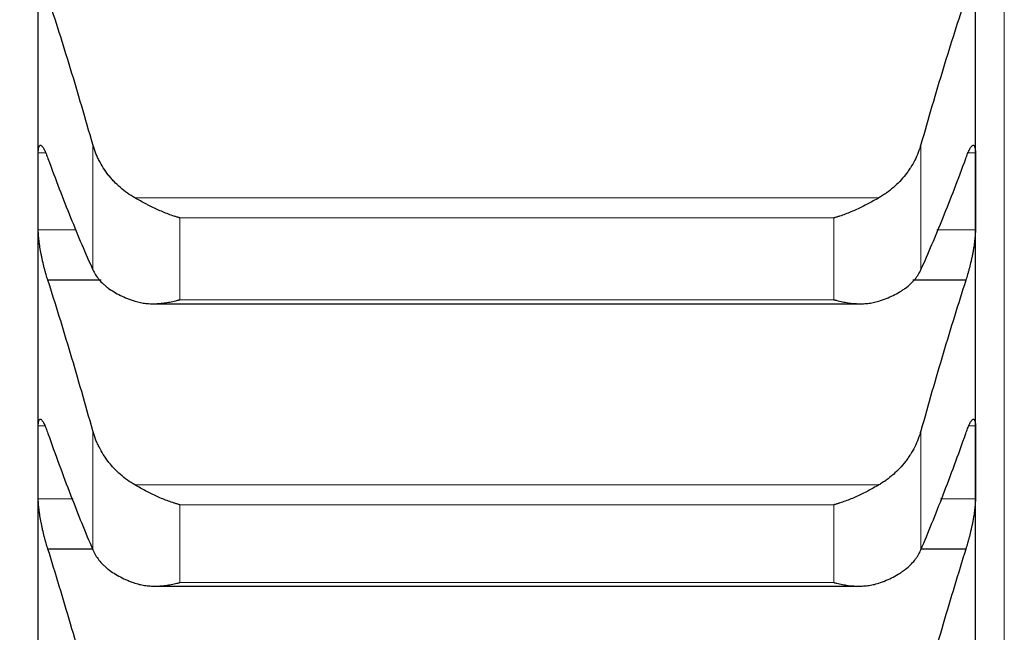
# Model space of a CAD drawing. Header units: inches. Extents: x 0 to 17820, y -10 to 12600.
# Tile 113 of 256: x 6500 to 6554, y 8347 to 8381. Entities that reach past the tile are written whole.
import ezdxf

# ---------------------------------------------------------------- set-up
doc = ezdxf.new("R2010")
doc.units = ezdxf.units.IN
doc.layers.add('1', color=7, linetype='Continuous', true_color=0xffffff)
doc.layers.add('254', color=7, linetype='Continuous', true_color=0xffffff)
doc.styles.add('latin_extended', font='simplex.shx')
doc.dimstyles.get("Standard").update_dxf_attribs({"dimtxt": 0.18, "dimasz": 0.18, "dimexe": 0.18, "dimexo": 0.0625, "dimgap": 0.09, "dimtad": 0, "dimtih": 1, "dimtoh": 1, "dimdec": 4, "dimzin": 0, "dimdsep": 46, "dimtxsty": 'Standard', "dimcen": 0.09, "dimadec": 0, "dimazin": 0, "dimtfac": 1, "dimtdec": 4, "dimtofl": 0, "dimtmove": 0, "dimatfit": 3, "dimfxl": 1, "dimtolj": 1, "dimtzin": 0, "dimarcsym": 0})

# ---------------------------------------------------------------- blocks, each defined once
blk = doc.blocks.new('_U3')
at = {"layer": '254', "color": 3, "linetype": 'Continuous', "lineweight": 13, "transparency": 16777216}
for p, q in [((1339.267, 10328.582), (1339.267, 6850.207)), ((6500.834, 8827.854), (6500.834, 6850.207)), ((1444.267, 6880.207), (6395.834, 6880.207))]:
    blk.add_line(p, q, dxfattribs=at)
at = {"layer": '254', "color": 3, "transparency": 16777216}
for points in [[(1444.267, 6897.707), (1444.267, 6862.707), (1339.267, 6880.207)], [(6395.834, 6862.707), (6395.834, 6897.707), (6500.834, 6880.207)]]:
    blk.add_solid(points, dxfattribs=at)
at = {"layer": 'Defpoints', "color": 0, "transparency": 16777216}
for p in [(1339.267, 10358.582), (6500.834, 8857.854), (6500.834, 6880.207)]:
    blk.add_point(p, dxfattribs=at)
at = {"layer": '254', "color": 2, "lineweight": 13, "transparency": 16777216, "insert": (3745.05, 7037.707), "char_height": 105, "attachment_point": 1, "style": 'latin_extended'}
blk.add_mtext('\\A1;5162', dxfattribs=at)

msp = doc.modelspace()

# ---------------------------------------------------------------- linework, layer by layer
at = {"layer": '1', "color": 110, "linetype": 'Continuous', "lineweight": 13}
for p, q in [((6554.434, 8772.814), (6554.434, 8242.854)), ((6503.86, 8366.884), (6503.86, 8373.833)), ((6549.807, 8366.884), (6549.807, 8373.833)), ((6501.253, 8373.367), (6500.836, 8373.367)), ((6552.831, 8373.367), (6552.42, 8373.367)), ((6547.465, 8370.872), (6506.202, 8370.872)), ((6544.978, 8369.759), (6508.69, 8369.759)), ((6508.69, 8365.222), (6508.69, 8369.759)), ((6544.978, 8365.222), (6544.978, 8369.759)), ((6502.922, 8369.096), (6500.836, 8369.096)), ((6552.831, 8369.096), (6550.699, 8369.096)), ((6544.978, 8365.222), (6508.69, 8365.222)), ((6501.208, 8358.211), (6500.836, 8358.211)), ((6552.831, 8358.211), (6552.458, 8358.211)), ((6503.86, 8351.337), (6503.86, 8357.943)), ((6549.807, 8351.337), (6549.807, 8357.943)), ((6547.465, 8354.936), (6506.202, 8354.936)), ((6502.771, 8354.16), (6500.836, 8354.16)), ((6544.978, 8353.836), (6508.69, 8353.836)), ((6508.69, 8349.522), (6508.69, 8353.836)), ((6544.978, 8349.522), (6544.978, 8353.836)), ((6552.831, 8354.16), (6550.896, 8354.16)), ((6544.978, 8349.522), (6508.69, 8349.522))]:
    msp.add_line(p, q, dxfattribs=at)
at = {"layer": '1', "color": 2, "linetype": 'Continuous', "lineweight": 25}
for p, q in [((6500.834, 8371.232), (6500.834, 8387.057)), ((6552.834, 8371.232), (6552.834, 8387.057)), ((6500.834, 8356.186), (6500.834, 8371.232)), ((6552.834, 8356.186), (6552.834, 8371.232)), ((6504.325, 8366.3), (6501.371, 8366.3)), ((6552.296, 8366.3), (6549.35, 8366.3)), ((6507.229, 8364.997), (6546.448, 8364.997)), ((6500.834, 8341.943), (6500.834, 8356.186)), ((6552.834, 8341.943), (6552.834, 8356.186)), ((6503.844, 8351.38), (6501.371, 8351.38)), ((6552.296, 8351.38), (6549.824, 8351.38)), ((6507.303, 8349.322), (6546.363, 8349.322))]:
    msp.add_line(p, q, dxfattribs=at)
for points in [[(6503.86, 8373.833), (6503.656, 8374.555), (6503.247, 8375.978), (6502.627, 8378.053), (6502.002, 8380.066), (6501.582, 8381.368), (6501.371, 8382.008)], [(6552.296, 8382.008), (6552.085, 8381.368), (6551.665, 8380.066), (6551.04, 8378.053), (6550.421, 8375.978), (6550.011, 8374.555), (6549.807, 8373.833)], [(6500.834, 8371.232), (6500.834, 8371.943), (6500.835, 8372.655), (6500.836, 8373.367)], [(6501.371, 8373.056), (6501.582, 8372.481), (6502.002, 8371.363), (6502.627, 8369.776), (6503.247, 8368.277), (6503.656, 8367.339), (6503.86, 8366.884)], [(6549.807, 8366.884), (6550.011, 8367.339), (6550.421, 8368.277), (6551.04, 8369.776), (6551.665, 8371.363), (6552.085, 8372.481), (6552.296, 8373.056)], [(6552.831, 8373.367), (6552.833, 8372.655), (6552.834, 8371.943), (6552.834, 8371.232)], [(6500.836, 8369.096), (6500.835, 8369.808), (6500.834, 8370.52), (6500.834, 8371.232)], [(6552.834, 8371.232), (6552.834, 8370.52), (6552.833, 8369.808), (6552.831, 8369.096)], [(6503.86, 8357.943), (6503.656, 8358.677), (6503.247, 8360.127), (6502.627, 8362.245), (6502.002, 8364.306), (6501.582, 8365.642), (6501.371, 8366.3)], [(6552.296, 8366.3), (6552.085, 8365.642), (6551.665, 8364.306), (6551.04, 8362.245), (6550.421, 8360.127), (6550.011, 8358.677), (6549.807, 8357.943)], [(6500.834, 8356.186), (6500.834, 8356.861), (6500.835, 8357.536), (6500.836, 8358.211)], [(6552.831, 8358.211), (6552.833, 8357.536), (6552.834, 8356.861), (6552.834, 8356.186)], [(6501.371, 8357.788), (6501.582, 8357.193), (6502.002, 8356.031), (6502.627, 8354.375), (6503.247, 8352.805), (6503.656, 8351.816), (6503.86, 8351.337)], [(6549.807, 8351.337), (6550.011, 8351.816), (6550.421, 8352.805), (6551.04, 8354.375), (6551.665, 8356.031), (6552.085, 8357.193), (6552.296, 8357.788)], [(6500.836, 8354.16), (6500.835, 8354.835), (6500.834, 8355.51), (6500.834, 8356.186)], [(6552.834, 8356.186), (6552.834, 8355.51), (6552.833, 8354.835), (6552.831, 8354.16)], [(6503.86, 8342.853), (6503.656, 8343.599), (6503.247, 8345.073), (6502.627, 8347.23), (6502.002, 8349.336), (6501.582, 8350.704), (6501.371, 8351.38)], [(6552.296, 8351.38), (6552.085, 8350.704), (6551.665, 8349.336), (6551.04, 8347.23), (6550.421, 8345.073), (6550.011, 8343.599), (6549.807, 8342.853)]]:
    msp.add_open_spline(points, degree=3, dxfattribs=at)
for points, knots in [([(6500.836, 8373.367), (6500.836, 8373.408), (6500.838, 8373.485), (6500.847, 8373.584), (6500.855, 8373.638), (6500.863, 8373.674), (6500.866, 8373.685), (6500.872, 8373.706), (6500.876, 8373.716), (6500.893, 8373.761), (6500.91, 8373.783), (6500.935, 8373.796), (6500.94, 8373.798), (6500.948, 8373.799), (6500.951, 8373.799), (6500.956, 8373.799), (6500.97, 8373.799), (6500.997, 8373.788), (6501.023, 8373.767), (6501.05, 8373.739), (6501.064, 8373.722), (6501.108, 8373.662), (6501.138, 8373.611), (6501.186, 8373.517), (6501.202, 8373.484), (6501.227, 8373.429), (6501.235, 8373.41), (6501.252, 8373.371), (6501.26, 8373.351), (6501.303, 8373.247), (6501.337, 8373.156), (6501.371, 8373.056)], [0, 0, 0, 0, 0.0625, 0.125, 0.1875, 0.1875, 0.21875, 0.21875, 0.25, 0.25, 0.375, 0.375, 0.40625, 0.40625, 0.421875, 0.421875, 0.4375, 0.5, 0.5625, 0.5625, 0.625, 0.625, 0.75, 0.75, 0.8125, 0.8125, 0.84375, 0.84375, 0.875, 0.875, 1, 1, 1, 1]), ([(6506.202, 8370.872), (6506.056, 8370.955), (6505.916, 8371.045), (6505.648, 8371.236), (6505.39, 8371.438), (6505.154, 8371.663), (6505.013, 8371.811), (6504.985, 8371.84), (6504.93, 8371.901), (6504.903, 8371.931), (6504.823, 8372.024), (6504.771, 8372.087), (6504.622, 8372.277), (6504.529, 8372.408), (6504.357, 8372.676), (6504.278, 8372.813), (6504.17, 8373.024), (6504.136, 8373.095), (6504.087, 8373.203), (6504.071, 8373.239), (6504.04, 8373.312), (6504.025, 8373.349), (6503.953, 8373.533), (6503.903, 8373.682), (6503.86, 8373.833)], [0, 0, 0, 0, 0.125, 0.125, 0.25, 0.375, 0.375, 0.40625, 0.40625, 0.4375, 0.4375, 0.5, 0.5, 0.625, 0.625, 0.75, 0.75, 0.8125, 0.8125, 0.84375, 0.84375, 0.875, 0.875, 1, 1, 1, 1]), ([(6549.807, 8373.833), (6549.765, 8373.682), (6549.715, 8373.534), (6549.6, 8373.242), (6549.471, 8372.957), (6549.314, 8372.681), (6549.184, 8372.479), (6549.139, 8372.412), (6549.069, 8372.313), (6549.045, 8372.28), (6548.997, 8372.215), (6548.972, 8372.183), (6548.847, 8372.024), (6548.636, 8371.78), (6548.401, 8371.555), (6548.154, 8371.341), (6548.024, 8371.239), (6547.854, 8371.118), (6547.82, 8371.094), (6547.751, 8371.048), (6547.646, 8370.979), (6547.538, 8370.914), (6547.465, 8370.872)], [0, 0, 0, 0, 0.125, 0.125, 0.25, 0.375, 0.375, 0.4375, 0.4375, 0.46875, 0.46875, 0.5, 0.5, 0.625, 0.75, 0.75, 0.875, 0.875, 0.90625, 0.90625, 0.9375, 1, 1, 1, 1]), ([(6552.296, 8373.056), (6552.331, 8373.156), (6552.365, 8373.247), (6552.415, 8373.37), (6552.432, 8373.409), (6552.456, 8373.464), (6552.465, 8373.481), (6552.481, 8373.516), (6552.489, 8373.532), (6552.529, 8373.61), (6552.56, 8373.661), (6552.603, 8373.721), (6552.617, 8373.738), (6552.637, 8373.759), (6552.644, 8373.766), (6552.657, 8373.777), (6552.664, 8373.781), (6552.695, 8373.801), (6552.717, 8373.804), (6552.742, 8373.791), (6552.747, 8373.788), (6552.756, 8373.78), (6552.761, 8373.775), (6552.773, 8373.758), (6552.781, 8373.743), (6552.802, 8373.69), (6552.813, 8373.643), (6552.822, 8373.567), (6552.823, 8373.551), (6552.826, 8373.518), (6552.827, 8373.501), (6552.83, 8373.447), (6552.831, 8373.408), (6552.831, 8373.367)], [0, 0, 0, 0, 0.125, 0.125, 0.1875, 0.1875, 0.21875, 0.21875, 0.25, 0.25, 0.375, 0.375, 0.4375, 0.4375, 0.46875, 0.46875, 0.5, 0.5, 0.625, 0.625, 0.65625, 0.65625, 0.6875, 0.6875, 0.75, 0.75, 0.875, 0.875, 0.90625, 0.90625, 0.9375, 0.9375, 1, 1, 1, 1]), ([(6508.69, 8369.759), (6508.686, 8369.76), (6508.683, 8369.761), (6508.677, 8369.763), (6508.673, 8369.764), (6508.663, 8369.767), (6508.643, 8369.773), (6508.597, 8369.786), (6508.504, 8369.815), (6508.425, 8369.84), (6508.267, 8369.893), (6508.162, 8369.93), (6507.848, 8370.049), (6507.64, 8370.136), (6507.329, 8370.279), (6507.226, 8370.328), (6507.07, 8370.404), (6507.018, 8370.43), (6506.915, 8370.483), (6506.863, 8370.51), (6506.708, 8370.591), (6506.606, 8370.646), (6506.403, 8370.758), (6506.302, 8370.815), (6506.202, 8370.872)], [0, 0, 0, 0, 0.003906, 0.003906, 0.007812, 0.007812, 0.015625, 0.03125, 0.0625, 0.125, 0.125, 0.25, 0.25, 0.5, 0.5, 0.625, 0.625, 0.6875, 0.6875, 0.75, 0.75, 0.875, 0.875, 1, 1, 1, 1]), ([(6547.465, 8370.872), (6547.366, 8370.815), (6547.265, 8370.758), (6547.064, 8370.647), (6546.963, 8370.593), (6546.759, 8370.486), (6546.656, 8370.433), (6546.45, 8370.332), (6546.346, 8370.282), (6546.136, 8370.186), (6546.031, 8370.14), (6545.821, 8370.052), (6545.716, 8370.01), (6545.506, 8369.931), (6545.401, 8369.893), (6545.242, 8369.84), (6545.163, 8369.815), (6545.071, 8369.786), (6545.024, 8369.773), (6545.004, 8369.767), (6544.991, 8369.763), (6544.984, 8369.761), (6544.978, 8369.759)], [0, 0, 0, 0, 0.125, 0.125, 0.25, 0.25, 0.375, 0.375, 0.5, 0.5, 0.625, 0.625, 0.75, 0.75, 0.875, 0.875, 0.9375, 0.96875, 0.984375, 0.992188, 0.992188, 1, 1, 1, 1]), ([(6501.371, 8366.3), (6501.337, 8366.402), (6501.303, 8366.51), (6501.252, 8366.681), (6501.236, 8366.739), (6501.211, 8366.829), (6501.203, 8366.859), (6501.186, 8366.92), (6501.178, 8366.951), (6501.138, 8367.106), (6501.108, 8367.232), (6501.064, 8367.425), (6501.05, 8367.489), (6501.03, 8367.587), (6501.023, 8367.62), (6501.01, 8367.685), (6501.004, 8367.717), (6500.973, 8367.879), (6500.95, 8368.006), (6500.925, 8368.162), (6500.921, 8368.193), (6500.911, 8368.255), (6500.907, 8368.285), (6500.894, 8368.377), (6500.886, 8368.436), (6500.866, 8368.608), (6500.855, 8368.717), (6500.846, 8368.844), (6500.844, 8368.869), (6500.841, 8368.918), (6500.84, 8368.941), (6500.837, 8369.011), (6500.836, 8369.055), (6500.836, 8369.096)], [0, 0, 0, 0, 0.125, 0.125, 0.1875, 0.1875, 0.21875, 0.21875, 0.25, 0.25, 0.375, 0.375, 0.4375, 0.4375, 0.46875, 0.46875, 0.5, 0.5, 0.625, 0.625, 0.65625, 0.65625, 0.6875, 0.6875, 0.75, 0.75, 0.875, 0.875, 0.90625, 0.90625, 0.9375, 0.9375, 1, 1, 1, 1]), ([(6552.831, 8369.096), (6552.831, 8369.055), (6552.829, 8368.967), (6552.821, 8368.823), (6552.812, 8368.718), (6552.804, 8368.636), (6552.801, 8368.608), (6552.795, 8368.552), (6552.792, 8368.523), (6552.774, 8368.379), (6552.758, 8368.259), (6552.733, 8368.103), (6552.728, 8368.072), (6552.72, 8368.024), (6552.717, 8368.008), (6552.711, 8367.976), (6552.697, 8367.896), (6552.671, 8367.751), (6552.645, 8367.622), (6552.618, 8367.493), (6552.604, 8367.428), (6552.56, 8367.233), (6552.529, 8367.107), (6552.482, 8366.922), (6552.466, 8366.861), (6552.441, 8366.772), (6552.432, 8366.742), (6552.416, 8366.683), (6552.407, 8366.654), (6552.365, 8366.511), (6552.331, 8366.402), (6552.296, 8366.3)], [0, 0, 0, 0, 0.0625, 0.125, 0.1875, 0.1875, 0.21875, 0.21875, 0.25, 0.25, 0.375, 0.375, 0.40625, 0.40625, 0.421875, 0.421875, 0.4375, 0.5, 0.5625, 0.5625, 0.625, 0.625, 0.75, 0.75, 0.8125, 0.8125, 0.84375, 0.84375, 0.875, 0.875, 1, 1, 1, 1]), ([(6503.86, 8366.884), (6503.903, 8366.789), (6503.953, 8366.697), (6504.067, 8366.518), (6504.196, 8366.343), (6504.354, 8366.178), (6504.483, 8366.058), (6504.528, 8366.019), (6504.599, 8365.96), (6504.622, 8365.941), (6504.671, 8365.903), (6504.695, 8365.884), (6504.82, 8365.791), (6505.032, 8365.65), (6505.267, 8365.522), (6505.514, 8365.401), (6505.643, 8365.344), (6505.813, 8365.277), (6505.848, 8365.263), (6505.917, 8365.237), (6506.022, 8365.199), (6506.129, 8365.163), (6506.202, 8365.14)], [0, 0, 0, 0, 0.125, 0.125, 0.25, 0.375, 0.375, 0.4375, 0.4375, 0.46875, 0.46875, 0.5, 0.5, 0.625, 0.75, 0.75, 0.875, 0.875, 0.90625, 0.90625, 0.9375, 1, 1, 1, 1]), ([(6547.465, 8365.14), (6547.611, 8365.186), (6547.751, 8365.236), (6548.02, 8365.342), (6548.278, 8365.456), (6548.514, 8365.584), (6548.655, 8365.668), (6548.682, 8365.685), (6548.737, 8365.72), (6548.764, 8365.738), (6548.845, 8365.791), (6548.896, 8365.828), (6549.046, 8365.939), (6549.139, 8366.016), (6549.31, 8366.175), (6549.389, 8366.257), (6549.497, 8366.385), (6549.532, 8366.428), (6549.581, 8366.494), (6549.596, 8366.516), (6549.627, 8366.561), (6549.642, 8366.583), (6549.715, 8366.697), (6549.765, 8366.79), (6549.807, 8366.884)], [0, 0, 0, 0, 0.125, 0.125, 0.25, 0.375, 0.375, 0.40625, 0.40625, 0.4375, 0.4375, 0.5, 0.5, 0.625, 0.625, 0.75, 0.75, 0.8125, 0.8125, 0.84375, 0.84375, 0.875, 0.875, 1, 1, 1, 1]), ([(6506.202, 8365.14), (6506.302, 8365.109), (6506.402, 8365.084), (6506.603, 8365.043), (6506.705, 8365.028), (6506.908, 8365.006), (6507.011, 8365), (6507.218, 8364.995), (6507.322, 8364.997), (6507.532, 8365.008), (6507.637, 8365.017), (6507.846, 8365.041), (6507.951, 8365.057), (6508.161, 8365.094), (6508.267, 8365.116), (6508.425, 8365.153), (6508.504, 8365.172), (6508.597, 8365.196), (6508.643, 8365.209), (6508.663, 8365.215), (6508.676, 8365.218), (6508.683, 8365.22), (6508.69, 8365.222)], [0, 0, 0, 0, 0.125, 0.125, 0.25, 0.25, 0.375, 0.375, 0.5, 0.5, 0.625, 0.625, 0.75, 0.75, 0.875, 0.875, 0.9375, 0.96875, 0.984375, 0.992187, 0.992187, 1, 1, 1, 1]), ([(6544.978, 8365.222), (6544.981, 8365.221), (6544.984, 8365.22), (6544.991, 8365.218), (6544.994, 8365.218), (6545.004, 8365.215), (6545.024, 8365.209), (6545.071, 8365.196), (6545.163, 8365.172), (6545.242, 8365.153), (6545.4, 8365.116), (6545.505, 8365.094), (6545.819, 8365.039), (6546.027, 8365.014), (6546.338, 8364.997), (6546.442, 8364.995), (6546.597, 8364.999), (6546.649, 8365.001), (6546.753, 8365.007), (6546.805, 8365.011), (6546.96, 8365.028), (6547.062, 8365.043), (6547.265, 8365.084), (6547.365, 8365.109), (6547.465, 8365.14)], [0, 0, 0, 0, 0.003906, 0.003906, 0.007813, 0.007813, 0.015625, 0.03125, 0.0625, 0.125, 0.125, 0.25, 0.25, 0.5, 0.5, 0.625, 0.625, 0.6875, 0.6875, 0.75, 0.75, 0.875, 0.875, 1, 1, 1, 1]), ([(6500.836, 8358.211), (6500.836, 8358.251), (6500.838, 8358.323), (6500.847, 8358.415), (6500.855, 8358.464), (6500.863, 8358.497), (6500.866, 8358.507), (6500.872, 8358.525), (6500.876, 8358.534), (6500.893, 8358.572), (6500.91, 8358.589), (6500.935, 8358.595), (6500.94, 8358.596), (6500.948, 8358.595), (6500.951, 8358.595), (6500.956, 8358.594), (6500.97, 8358.59), (6500.997, 8358.573), (6501.023, 8358.547), (6501.05, 8358.514), (6501.064, 8358.495), (6501.108, 8358.427), (6501.138, 8358.371), (6501.186, 8358.271), (6501.202, 8358.235), (6501.227, 8358.177), (6501.235, 8358.158), (6501.252, 8358.116), (6501.26, 8358.095), (6501.303, 8357.987), (6501.337, 8357.892), (6501.371, 8357.788)], [0, 0, 0, 0, 0.0625, 0.125, 0.1875, 0.1875, 0.21875, 0.21875, 0.25, 0.25, 0.375, 0.375, 0.40625, 0.40625, 0.421875, 0.421875, 0.4375, 0.5, 0.5625, 0.5625, 0.625, 0.625, 0.75, 0.75, 0.8125, 0.8125, 0.84375, 0.84375, 0.875, 0.875, 1, 1, 1, 1]), ([(6552.296, 8357.788), (6552.331, 8357.892), (6552.365, 8357.987), (6552.415, 8358.116), (6552.432, 8358.156), (6552.456, 8358.214), (6552.465, 8358.233), (6552.481, 8358.269), (6552.489, 8358.287), (6552.529, 8358.371), (6552.56, 8358.426), (6552.603, 8358.493), (6552.617, 8358.513), (6552.637, 8358.538), (6552.644, 8358.545), (6552.657, 8358.559), (6552.664, 8358.565), (6552.695, 8358.591), (6552.717, 8358.599), (6552.742, 8358.593), (6552.747, 8358.591), (6552.756, 8358.586), (6552.761, 8358.582), (6552.773, 8358.569), (6552.781, 8358.557), (6552.802, 8358.511), (6552.813, 8358.469), (6552.822, 8358.399), (6552.823, 8358.385), (6552.826, 8358.354), (6552.827, 8358.338), (6552.83, 8358.287), (6552.831, 8358.251), (6552.831, 8358.211)], [0, 0, 0, 0, 0.125, 0.125, 0.1875, 0.1875, 0.21875, 0.21875, 0.25, 0.25, 0.375, 0.375, 0.4375, 0.4375, 0.46875, 0.46875, 0.5, 0.5, 0.625, 0.625, 0.65625, 0.65625, 0.6875, 0.6875, 0.75, 0.75, 0.875, 0.875, 0.90625, 0.90625, 0.9375, 0.9375, 1, 1, 1, 1]), ([(6506.202, 8354.936), (6506.056, 8355.021), (6505.916, 8355.111), (6505.648, 8355.305), (6505.39, 8355.51), (6505.154, 8355.738), (6505.013, 8355.888), (6504.985, 8355.919), (6504.93, 8355.98), (6504.903, 8356.011), (6504.823, 8356.105), (6504.771, 8356.169), (6504.622, 8356.362), (6504.529, 8356.495), (6504.357, 8356.767), (6504.278, 8356.906), (6504.17, 8357.121), (6504.136, 8357.193), (6504.087, 8357.303), (6504.071, 8357.34), (6504.04, 8357.414), (6504.025, 8357.451), (6503.953, 8357.638), (6503.903, 8357.789), (6503.86, 8357.943)], [0, 0, 0, 0, 0.125, 0.125, 0.25, 0.375, 0.375, 0.40625, 0.40625, 0.4375, 0.4375, 0.5, 0.5, 0.625, 0.625, 0.75, 0.75, 0.8125, 0.8125, 0.84375, 0.84375, 0.875, 0.875, 1, 1, 1, 1]), ([(6549.807, 8357.943), (6549.765, 8357.789), (6549.715, 8357.638), (6549.6, 8357.342), (6549.471, 8357.052), (6549.314, 8356.772), (6549.184, 8356.567), (6549.139, 8356.499), (6549.069, 8356.398), (6549.045, 8356.365), (6548.997, 8356.299), (6548.972, 8356.267), (6548.847, 8356.105), (6548.636, 8355.857), (6548.401, 8355.629), (6548.154, 8355.412), (6548.024, 8355.308), (6547.854, 8355.186), (6547.82, 8355.162), (6547.751, 8355.114), (6547.646, 8355.044), (6547.538, 8354.978), (6547.465, 8354.936)], [0, 0, 0, 0, 0.125, 0.125, 0.25, 0.375, 0.375, 0.4375, 0.4375, 0.46875, 0.46875, 0.5, 0.5, 0.625, 0.75, 0.75, 0.875, 0.875, 0.90625, 0.90625, 0.9375, 1, 1, 1, 1]), ([(6508.69, 8353.836), (6508.686, 8353.837), (6508.683, 8353.838), (6508.677, 8353.84), (6508.673, 8353.841), (6508.663, 8353.843), (6508.643, 8353.849), (6508.597, 8353.862), (6508.504, 8353.889), (6508.425, 8353.914), (6508.267, 8353.964), (6508.162, 8354.001), (6507.848, 8354.116), (6507.64, 8354.202), (6507.329, 8354.342), (6507.226, 8354.391), (6507.07, 8354.467), (6507.018, 8354.492), (6506.915, 8354.545), (6506.863, 8354.572), (6506.708, 8354.653), (6506.606, 8354.708), (6506.403, 8354.821), (6506.302, 8354.878), (6506.202, 8354.936)], [0, 0, 0, 0, 0.003906, 0.003906, 0.007812, 0.007812, 0.015625, 0.03125, 0.0625, 0.125, 0.125, 0.25, 0.25, 0.5, 0.5, 0.625, 0.625, 0.6875, 0.6875, 0.75, 0.75, 0.875, 0.875, 1, 1, 1, 1]), ([(6547.465, 8354.936), (6547.366, 8354.878), (6547.265, 8354.821), (6547.064, 8354.709), (6546.963, 8354.655), (6546.759, 8354.548), (6546.656, 8354.496), (6546.45, 8354.394), (6546.346, 8354.345), (6546.136, 8354.251), (6546.031, 8354.205), (6545.821, 8354.119), (6545.716, 8354.078), (6545.506, 8354.001), (6545.401, 8353.965), (6545.242, 8353.914), (6545.163, 8353.889), (6545.071, 8353.862), (6545.024, 8353.849), (6545.004, 8353.843), (6544.991, 8353.84), (6544.984, 8353.838), (6544.978, 8353.836)], [0, 0, 0, 0, 0.125, 0.125, 0.25, 0.25, 0.375, 0.375, 0.5, 0.5, 0.625, 0.625, 0.75, 0.75, 0.875, 0.875, 0.9375, 0.96875, 0.984375, 0.992188, 0.992188, 1, 1, 1, 1]), ([(6501.371, 8351.38), (6501.337, 8351.485), (6501.303, 8351.595), (6501.252, 8351.769), (6501.236, 8351.828), (6501.211, 8351.919), (6501.203, 8351.95), (6501.186, 8352.012), (6501.178, 8352.043), (6501.138, 8352.2), (6501.108, 8352.327), (6501.064, 8352.52), (6501.05, 8352.584), (6501.03, 8352.682), (6501.023, 8352.715), (6501.01, 8352.78), (6501.004, 8352.812), (6500.973, 8352.973), (6500.95, 8353.098), (6500.925, 8353.252), (6500.921, 8353.283), (6500.911, 8353.344), (6500.907, 8353.374), (6500.894, 8353.464), (6500.886, 8353.521), (6500.866, 8353.69), (6500.855, 8353.795), (6500.846, 8353.918), (6500.844, 8353.942), (6500.841, 8353.989), (6500.84, 8354.012), (6500.837, 8354.079), (6500.836, 8354.121), (6500.836, 8354.16)], [0, 0, 0, 0, 0.125, 0.125, 0.1875, 0.1875, 0.21875, 0.21875, 0.25, 0.25, 0.375, 0.375, 0.4375, 0.4375, 0.46875, 0.46875, 0.5, 0.5, 0.625, 0.625, 0.65625, 0.65625, 0.6875, 0.6875, 0.75, 0.75, 0.875, 0.875, 0.90625, 0.90625, 0.9375, 0.9375, 1, 1, 1, 1]), ([(6552.831, 8354.16), (6552.831, 8354.121), (6552.829, 8354.037), (6552.821, 8353.898), (6552.812, 8353.797), (6552.804, 8353.717), (6552.801, 8353.69), (6552.795, 8353.635), (6552.792, 8353.607), (6552.774, 8353.466), (6552.758, 8353.348), (6552.733, 8353.194), (6552.728, 8353.163), (6552.72, 8353.116), (6552.717, 8353.1), (6552.711, 8353.068), (6552.697, 8352.989), (6552.671, 8352.846), (6552.645, 8352.717), (6552.618, 8352.588), (6552.604, 8352.523), (6552.56, 8352.328), (6552.529, 8352.201), (6552.482, 8352.014), (6552.466, 8351.953), (6552.441, 8351.861), (6552.432, 8351.831), (6552.416, 8351.771), (6552.407, 8351.742), (6552.365, 8351.595), (6552.331, 8351.484), (6552.296, 8351.38)], [0, 0, 0, 0, 0.0625, 0.125, 0.1875, 0.1875, 0.21875, 0.21875, 0.25, 0.25, 0.375, 0.375, 0.40625, 0.40625, 0.421875, 0.421875, 0.4375, 0.5, 0.5625, 0.5625, 0.625, 0.625, 0.75, 0.75, 0.8125, 0.8125, 0.84375, 0.84375, 0.875, 0.875, 1, 1, 1, 1]), ([(6503.86, 8351.337), (6503.903, 8351.236), (6503.953, 8351.139), (6504.067, 8350.949), (6504.196, 8350.764), (6504.354, 8350.589), (6504.483, 8350.462), (6504.528, 8350.42), (6504.599, 8350.358), (6504.622, 8350.338), (6504.671, 8350.298), (6504.695, 8350.278), (6504.82, 8350.179), (6505.032, 8350.029), (6505.267, 8349.893), (6505.514, 8349.764), (6505.643, 8349.703), (6505.813, 8349.632), (6505.848, 8349.618), (6505.917, 8349.59), (6506.022, 8349.549), (6506.129, 8349.511), (6506.202, 8349.487)], [0, 0, 0, 0, 0.125, 0.125, 0.25, 0.375, 0.375, 0.4375, 0.4375, 0.46875, 0.46875, 0.5, 0.5, 0.625, 0.75, 0.75, 0.875, 0.875, 0.90625, 0.90625, 0.9375, 1, 1, 1, 1]), ([(6547.465, 8349.487), (6547.611, 8349.536), (6547.751, 8349.588), (6548.02, 8349.702), (6548.278, 8349.822), (6548.514, 8349.958), (6548.655, 8350.048), (6548.682, 8350.067), (6548.737, 8350.104), (6548.764, 8350.122), (6548.845, 8350.179), (6548.896, 8350.218), (6549.046, 8350.336), (6549.139, 8350.417), (6549.31, 8350.586), (6549.389, 8350.673), (6549.497, 8350.808), (6549.532, 8350.854), (6549.581, 8350.924), (6549.596, 8350.947), (6549.627, 8350.995), (6549.642, 8351.018), (6549.715, 8351.138), (6549.765, 8351.236), (6549.807, 8351.337)], [0, 0, 0, 0, 0.125, 0.125, 0.25, 0.375, 0.375, 0.40625, 0.40625, 0.4375, 0.4375, 0.5, 0.5, 0.625, 0.625, 0.75, 0.75, 0.8125, 0.8125, 0.84375, 0.84375, 0.875, 0.875, 1, 1, 1, 1]), ([(6506.202, 8349.487), (6506.302, 8349.453), (6506.402, 8349.426), (6506.603, 8349.381), (6506.705, 8349.364), (6506.908, 8349.338), (6507.011, 8349.33), (6507.218, 8349.321), (6507.322, 8349.321), (6507.532, 8349.327), (6507.637, 8349.334), (6507.846, 8349.355), (6507.951, 8349.369), (6508.161, 8349.403), (6508.267, 8349.423), (6508.425, 8349.457), (6508.504, 8349.475), (6508.597, 8349.498), (6508.643, 8349.51), (6508.663, 8349.515), (6508.676, 8349.519), (6508.683, 8349.521), (6508.69, 8349.522)], [0, 0, 0, 0, 0.125, 0.125, 0.25, 0.25, 0.375, 0.375, 0.5, 0.5, 0.625, 0.625, 0.75, 0.75, 0.875, 0.875, 0.9375, 0.96875, 0.984375, 0.992187, 0.992187, 1, 1, 1, 1]), ([(6544.978, 8349.522), (6544.981, 8349.522), (6544.984, 8349.521), (6544.991, 8349.519), (6544.994, 8349.518), (6545.004, 8349.515), (6545.024, 8349.51), (6545.071, 8349.498), (6545.163, 8349.475), (6545.242, 8349.457), (6545.4, 8349.423), (6545.505, 8349.403), (6545.819, 8349.352), (6546.027, 8349.331), (6546.338, 8349.321), (6546.442, 8349.321), (6546.597, 8349.327), (6546.649, 8349.33), (6546.753, 8349.339), (6546.805, 8349.344), (6546.96, 8349.363), (6547.062, 8349.381), (6547.265, 8349.426), (6547.365, 8349.453), (6547.465, 8349.487)], [0, 0, 0, 0, 0.003906, 0.003906, 0.007812, 0.007812, 0.015625, 0.03125, 0.0625, 0.125, 0.125, 0.25, 0.25, 0.5, 0.5, 0.625, 0.625, 0.6875, 0.6875, 0.75, 0.75, 0.875, 0.875, 1, 1, 1, 1])]:
    msp.add_open_spline(points, degree=3, knots=knots, dxfattribs=at)

# ---------------------------------------------------------------- dimensions: what is measured, and where the dimension line sits
at = {"layer": '254', "color": 2, "linetype": 'Continuous', "lineweight": 13}
dim = msp.add_linear_dim(base=(6500.834, 6880.207), p1=(1339.267, 10358.582), p2=(6500.834, 8857.854), dimstyle='Standard', override={"dimscale": 30, "dimtxt": 3.5, "dimasz": 3.5, "dimexe": 1, "dimexo": 1, "dimgap": 1.75, "dimtad": 1, "dimtih": 1, "dimtoh": 0, "dimdec": 0, "dimlfac": 1, "dimzin": 8, "dimdsep": 46, "dimlunit": 2, "dimtxsty": 'latin_extended', "dimsah": 1, "dimse1": 0, "dimse2": 0, "dimsd1": 0, "dimsd2": 0, "dimclrd": 3, "dimclre": 3, "dimclrt": 2, "dimtol": 0, "dimtm": -0.1, "dimtfac": 0.714286, "dimtdec": 3, "dimtofl": 1, "dimtmove": 0, "dimtzin": 8, "dimlwd": 13, "dimlwe": 13}, dxfattribs=at)
dim.commit()
dim.dimension.update_dxf_attribs({"geometry": '_U3', "text_midpoint": (3920.05, 6880.207), "dimtype": 160})

doc.saveas('drawing.dxf')
